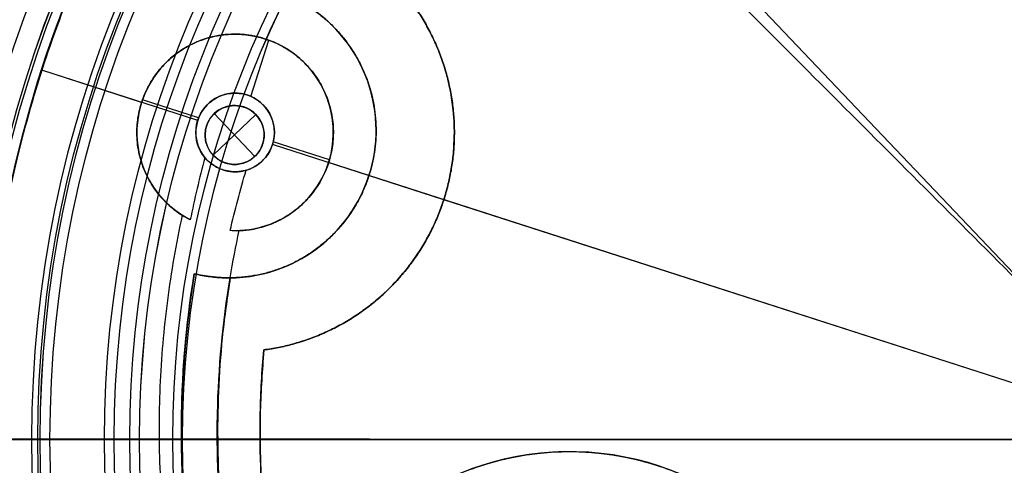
# Model space of a CAD drawing. Header units: millimetres. Extents: x -178 to 179, y -179 to 178.
# Tile 5 of 13: x -58 to -8, y -2 to 21. Entities that reach past the tile are written whole.
import ezdxf

# ---------------------------------------------------------------- set-up
doc = ezdxf.new("R2010")
doc.units = ezdxf.units.MM
doc.header["$MEASUREMENT"] = 0
for name, color, linetype in [('ANELLO DIFFUSORE', 15, 'Continuous'), ('DIFFUSORE', 160, 'Continuous'), ('LIVELLO 01', 20, 'Continuous'), ('PREDEFINITO', 7, 'Continuous')]:
    doc.layers.add(name, color=color, linetype=linetype)

# ---------------------------------------------------------------- blocks, each defined once
blk = doc.blocks.new('__148_ PIASTRA IP')
at = {"layer": 'PREDEFINITO'}
for p, q in [((-49.658, 5, 3), (-49.658, 5, 2)), ((-49.465, 1.991, 2), (-49.465, 4.996, 2)), ((-49.658, 2), (-49.658, 2, 2)), ((-54.658, 0, 3), (-60, 0, 3)), ((-60, 0), (-60, 0, 3)), ((-51.658, 0), (-60, 0)), ((-54.658, 0, 3), (-54.658, 0, 2)), ((-51.653, 0.14, 2), (-54.656, 0.14, 2)), ((-51.658, 0), (-51.658, 0, 2)), ((-44.66, 0.14, 2), (-47.663, 0.14, 2)), ((-47.658, 0), (-47.658, 0, 2)), ((-38.5, 0), (-47.658, 0)), ((-42.5, 0, 3), (-44.658, 0, 3)), ((-44.658, 0, 3), (-44.658, 0, 2)), ((42.5, 0, 28), (-42.5, 0, 28)), ((38.5, 0, 23), (-38.5, 0, 23)), ((-38.5, 0), (-38.5, 0, 23)), ((-42.5, 0, 3), (-42.5, 0, 28)), ((-49.658, -2), (-49.658, -2, 1.53)), ((-49.437, -7.479, 6.652), (-49.437, -7.479, 4.573)), ((-49.437, -7.479, 11.652), (-49.437, -7.479, 9.573)), ((-49.437, -7.479, 16.652), (-49.437, -7.479, 14.573)), ((-49.437, -7.479, 21.652), (-49.437, -7.479, 19.573)), ((-49.437, -7.479, 26.652), (-49.437, -7.479, 24.573)), ((-24.042, -9.542, 28), (-24.042, -9.542, 27)), ((-44.881, -10.084, 23), (-44.881, -10.084))]:
    blk.add_line(p, q, dxfattribs=at)
for centre, radius in [((0, 0, 1.5), 60), ((-49.658, 0, 1), 2), ((-24.042, -24.042, 27.5), 14.5)]:
    blk.add_circle(centre, radius, dxfattribs=at)
for centre, radius, start, end in [((0, 0), 60, 0, 180), ((-49.658, 0, 11.5), 11.158, 295.3493, 64.6507), ((-50, 0, 15.5), 7.5, 274.3012, 85.6988), ((-50, 0, 28), 7.5, 288.3907, 71.6093), ((-49.658, 0, 2.5), 5, 288.8899, 256.6453), ((-49.658, 0, 2), 2, 0, 237.7357), ((0, 0), 60, 180, 360), ((-49.658, 0, 2), 2, 304.1774, 360), ((0, 0, 6.119), 50, 188.6024, 261.3976), ((0, 0, 11.119), 50, 188.6024, 261.3976), ((0, 0, 26.119), 50, 188.6024, 261.3976), ((0, 0, 21.119), 50, 188.6024, 261.3976), ((0, 0, 16.119), 50, 188.6024, 261.3976), ((-24.042, -24.042, 28), 14.5, 235.789, 180), ((0, 0, 11.5), 46, 192.6631, 257.0916)]:
    blk.add_arc(centre, radius, start, end, dxfattribs=at)
for points, weights, knots in [([(-60, 0, 3), (-60, 60, 3), (0, 60, 3), (60, 60, 3), (60, 0, 3)], [1, 0.707106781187, 1, 0.707106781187, 1], [188.495559, 188.495559, 188.495559, 282.743339, 282.743339, 376.991118, 376.991118, 376.991118]), ([(-44.881, -10.084, 23), (-38.5, -7.061, 23), (-38.5, 0, 23), (-38.5, 7.061, 23), (-44.881, 10.084, 23)], [1, 0.845025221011, 1, 0.845025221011, 1], [-25.181563, -25.181563, -25.181563, -12.590781, -12.590781, 0, 0, 0]), ([(-44.881, 10.084), (-38.5, 7.061), (-38.5, 0), (-38.5, -7.061), (-44.881, -10.084)], [1, 0.845025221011, 1, 0.845025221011, 1], [0, 0, 0, 12.590781, 12.590781, 25.181563, 25.181563, 25.181563]), ([(-49.437, 7.479, 3), (-43.31, 7.018, 3), (-42.557, 0.92, 3), (-41.803, -5.178, 3), (-47.634, -7.117, 3)], [1, 0.773541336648, 1, 0.773541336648, 1], [0, 0, 0, 10.295792, 10.295792, 20.591584, 20.591584, 20.591584]), ([(-47.931, -4.692, 3), (-43.904, -3.21, 3), (-44.758, 0.995, 3), (-45.613, 5.2, 3), (-49.899, 4.994, 3), (-54.184, 4.788, 3), (-54.631, 0.521, 3), (-55.078, -3.747, 3), (-50.928, -4.836, 3)], [1, 0.758868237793, 1, 0.758868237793, 1, 0.758868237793, 1, 0.758868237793, 1], [-28.368913, -28.368913, -28.368913, -21.276685, -21.276685, -14.184456, -14.184456, -7.092228, -7.092228, 0, 0, 0]), ([(-50.467, -4.934, 2), (-54.905, -4.207, 2), (-54.65, 0.283, 2), (-54.396, 4.773, 2), (-49.904, 4.994, 2), (-45.412, 5.215, 2), (-44.718, 0.771, 2), (-44.025, -3.673, 2), (-48.37, -4.831, 2)], [1, 0.743483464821, 1, 0.743483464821, 1, 0.743483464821, 1, 0.743483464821, 1], [0, 0, 0, 7.325321, 7.325321, 14.650641, 14.650641, 21.975962, 21.975962, 29.301282, 29.301282, 29.301282]), ([(-47.658, 0), (-47.658, 2), (-49.658, 2), (-51.658, 2), (-51.658, 0)], [1, 0.707106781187, 1, 0.707106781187, 1], [-6.283185, -6.283185, -6.283185, -3.141593, -3.141593, 0, 0, 0]), ([(60, 0, 3), (60, -60, 3), (0, -60, 3), (-60, -60, 3), (-60, 0, 3)], [1, 0.707106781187, 1, 0.707106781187, 1], [0, 0, 0, 94.24778, 94.24778, 188.495559, 188.495559, 188.495559]), ([(-51.658, 0), (-51.658, -2), (-49.658, -2), (-47.658, -2), (-47.658, 0)], [1, 0.707106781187, 1, 0.707106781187, 1], [-12.566371, -12.566371, -12.566371, -9.424778, -9.424778, -6.283185, -6.283185, -6.283185]), ([(-7.479, -49.437, 5.586), (-16.819, -48.025, 5.43), (-25, -43.301, 5.294), (-45.838, -31.27, 4.947), (-49.437, -7.479, 4.573)], [0.475391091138, 0.482243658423, 0.506656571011, 0.448786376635, 0.489590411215], [-0.0206008, -0.0206008, -0.0206008, -0.01515152, -0.01515152, -0.00223412, -0.00223412, -0.00223412]), ([(-7.479, -49.437, 10.586), (-16.819, -48.025, 10.43), (-25, -43.301, 10.294), (-45.838, -31.27, 9.947), (-49.437, -7.479, 9.573)], [0.475391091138, 0.482243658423, 0.506656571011, 0.448786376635, 0.489590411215], [-0.11150989, -0.11150989, -0.11150989, -0.10606061, -0.10606061, -0.09314321, -0.09314321, -0.09314321]), ([(-49.437, -7.479, 6.652), (-45.838, -31.27, 7.025), (-25, -43.301, 7.373), (-16.819, -48.025, 7.509), (-7.479, -49.437, 7.665)], [0.489590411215, 0.448786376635, 0.506656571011, 0.482243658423, 0.475391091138], [0.09314321, 0.09314321, 0.09314321, 0.10606061, 0.10606061, 0.11150989, 0.11150989, 0.11150989]), ([(-49.437, -7.479, 26.652), (-45.838, -31.27, 27.025), (-25, -43.301, 27.373), (-16.819, -48.025, 27.509), (-7.479, -49.437, 27.665)], [0.489590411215, 0.448786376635, 0.506656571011, 0.482243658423, 0.475391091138], [0.45677958, 0.45677958, 0.45677958, 0.46969697, 0.46969697, 0.47514625, 0.47514625, 0.47514625]), ([(-49.437, -7.479, 11.652), (-45.838, -31.27, 12.025), (-25, -43.301, 12.373), (-16.819, -48.025, 12.509), (-7.479, -49.437, 12.665)], [0.489590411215, 0.448786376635, 0.506656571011, 0.482243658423, 0.475391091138], [0.1840523, 0.1840523, 0.1840523, 0.1969697, 0.1969697, 0.20241898, 0.20241898, 0.20241898]), ([(-47.63, -7.116, 3.111), (-44.197, -30.091, 3.485), (-24.079, -41.706, 3.833), (-16.16, -46.279, 3.97), (-7.116, -47.63, 4.127)], [0.966653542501, 0.885541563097, 1, 0.951584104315, 0.938161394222], [8.606002, 8.606002, 8.606002, 59.07851, 59.07851, 80.42837, 80.42837, 80.42837]), ([(-47.63, -7.116, 8.111), (-44.197, -30.091, 8.485), (-24.079, -41.706, 8.833), (-16.16, -46.279, 8.97), (-7.116, -47.63, 9.127)], [0.966653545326, 0.885541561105, 1, 0.951583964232, 0.93816131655], [363.077059, 363.077059, 363.077059, 413.549567, 413.549567, 434.89949, 434.89949, 434.89949]), ([(-47.63, -7.116, 13.111), (-44.197, -30.091, 13.485), (-24.079, -41.706, 13.833), (-16.16, -46.279, 13.97), (-7.116, -47.63, 14.127)], [0.966653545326, 0.885541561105, 1, 0.951583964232, 0.93816131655], [717.548116, 717.548116, 717.548116, 768.020625, 768.020625, 789.370547, 789.370547, 789.370547]), ([(-47.63, -7.116, 23.111), (-44.197, -30.091, 23.485), (-24.079, -41.706, 23.833), (-16.16, -46.279, 23.97), (-7.116, -47.63, 24.127)], [0.966653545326, 0.885541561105, 1, 0.951583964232, 0.93816131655], [1426.490232, 1426.490232, 1426.490232, 1476.96274, 1476.96274, 1498.312663, 1498.312663, 1498.312663]), ([(-47.63, -7.116, 18.111), (-44.197, -30.091, 18.485), (-24.079, -41.706, 18.833), (-16.16, -46.279, 18.97), (-7.116, -47.63, 19.127)], [0.966653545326, 0.885541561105, 1, 0.951583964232, 0.93816131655], [1072.019174, 1072.019174, 1072.019174, 1122.491683, 1122.491683, 1143.841605, 1143.841605, 1143.841605]), ([(-38.542, -24.042, 27), (-38.542, -9.542, 27), (-24.042, -9.542, 27), (-9.542, -9.542, 27), (-9.542, -24.042, 27)], [1, 0.707106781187, 1, 0.707106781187, 1], [45.553093, 45.553093, 45.553093, 68.32964, 68.32964, 91.106187, 91.106187, 91.106187])]:
    blk.add_rational_spline(points, weights, degree=2, knots=knots, dxfattribs=at)
for points, knots in [([(-48.535, -1.655, 2), (-48.658, -1.738, 1.867), (-48.811, -1.822, 1.75), (-49.177, -1.951, 1.582), (-49.389, -1.995, 1.529), (-49.849, -2.004, 1.53), (-50.066, -1.968, 1.582), (-50.44, -1.852, 1.751), (-50.599, -1.771, 1.868), (-50.726, -1.691, 2)], [-0.003745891, -0.003745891, -0.003745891, -0.003745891, -0.003105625, -0.003105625, -0.002469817, -0.002469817, -0.001842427, -0.001842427, -0.001209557, -0.001209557, -0.001209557, -0.001209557]), ([(-50.928, -4.836, 3), (-50.788, -6.296, 3), (-50.585, -7.749, 3), (-50.053, -10.637, 3), (-49.726, -12.066, 3), (-48.946, -14.894, 3), (-48.495, -16.293, 3), (-47.473, -19.041, 3), (-46.902, -20.396, 3), (-45.646, -23.045, 3), (-44.962, -24.339, 3), (-43.483, -26.867, 3), (-42.685, -28.103, 3), (-40.991, -30.494, 3), (-40.093, -31.65, 3), (-38.199, -33.884, 3), (-37.199, -34.964, 3), (-35.117, -37.025, 3), (-34.033, -38.008, 3), (-31.78, -39.881, 3), (-30.608, -40.772, 3), (-27.014, -43.265, 3), (-24.501, -44.705, 3), (-20.554, -46.532, 3), (-19.208, -47.085, 3), (-17.145, -47.829, 3), (-16.448, -48.063, 3), (-15.047, -48.499, 3), (-14.342, -48.701, 3), (-12.218, -49.259, 3), (-10.787, -49.568, 3), (-8.618, -49.936, 3), (-7.891, -50.043, 3), (-6.438, -50.223, 3), (-5.713, -50.296, 3), (-4.988, -50.353, 3)], [0.00484389, 0.00484389, 0.00484389, 0.00484389, 0.00924784, 0.00924784, 0.01365179, 0.01365179, 0.01805575, 0.01805575, 0.0224597, 0.0224597, 0.02686365, 0.02686365, 0.0312676, 0.0312676, 0.03567155, 0.03567155, 0.0400755, 0.0400755, 0.04447945, 0.04447945, 0.0488834, 0.0488834, 0.0576913, 0.0576913, 0.06209525, 0.06209525, 0.06429723, 0.06429723, 0.0664992, 0.0664992, 0.07090315, 0.07090315, 0.07310513, 0.07310513, 0.07530711, 0.07530711, 0.07530711, 0.07530711]), ([(-50.467, -4.934, 2), (-50.637, -4.906, 2.162), (-50.751, -4.88, 2.347), (-50.892, -4.846, 2.694), (-50.921, -4.838, 2.857), (-50.928, -4.836, 3)], [0, 0, 0, 0, 0.000563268, 0.000563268, 0.001127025, 0.001127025, 0.001127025, 0.001127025]), ([(-47.931, -4.692, 3), (-47.938, -4.695, 2.857), (-47.965, -4.705, 2.694), (-48.098, -4.751, 2.347), (-48.206, -4.788, 2.163), (-48.37, -4.831, 2)], [0, 0, 0, 0, 0.000560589, 0.000560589, 0.001121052, 0.001121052, 0.001121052, 0.001121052]), ([(-49.437, -7.479, 4.573), (-49.304, -7.469, 4.605), (-49.164, -7.454, 4.618), (-48.888, -7.418, 4.605), (-48.752, -7.397, 4.578), (-48.498, -7.349, 4.491), (-48.381, -7.324, 4.431), (-48.174, -7.275, 4.289), (-48.083, -7.251, 4.208), (-47.855, -7.189, 3.949), (-47.76, -7.158, 3.76), (-47.648, -7.122, 3.411), (-47.63, -7.116, 3.251), (-47.63, -7.116, 3.111)], [-0.002804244, -0.002804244, -0.002804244, -0.002804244, -0.002467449, -0.002467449, -0.002130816, -0.002130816, -0.001793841, -0.001793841, -0.001457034, -0.001457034, -0.000784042, -0.000784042, -0.000110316, -0.000110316, -0.000110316, -0.000110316]), ([(-49.437, -7.479, 9.573), (-49.296, -7.468, 9.606), (-49.158, -7.454, 9.618), (-48.885, -7.418, 9.604), (-48.752, -7.396, 9.578), (-48.502, -7.35, 9.493), (-48.386, -7.325, 9.435), (-48.177, -7.276, 9.292), (-48.084, -7.252, 9.208), (-47.855, -7.189, 8.949), (-47.76, -7.158, 8.76), (-47.648, -7.122, 8.411), (-47.63, -7.116, 8.251), (-47.63, -7.116, 8.111)], [-0.007421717, -0.007421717, -0.007421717, -0.007421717, -0.007078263, -0.007078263, -0.006713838, -0.006713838, -0.006360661, -0.006360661, -0.006032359, -0.006032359, -0.005380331, -0.005380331, -0.004727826, -0.004727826, -0.004727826, -0.004727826]), ([(-47.63, -7.116, 8.111), (-47.63, -7.116, 7.972), (-47.648, -7.122, 7.812), (-47.76, -7.158, 7.464), (-47.855, -7.189, 7.275), (-48.084, -7.252, 7.016), (-48.177, -7.276, 6.933), (-48.386, -7.325, 6.791), (-48.502, -7.35, 6.733), (-48.751, -7.396, 6.648), (-48.885, -7.418, 6.622), (-49.158, -7.454, 6.608), (-49.296, -7.468, 6.619), (-49.437, -7.479, 6.652)], [-0.004727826, -0.004727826, -0.004727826, -0.004727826, -0.004076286, -0.004076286, -0.003424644, -0.003424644, -0.003096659, -0.003096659, -0.002744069, -0.002744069, -0.002380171, -0.002380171, -0.002036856, -0.002036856, -0.002036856, -0.002036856]), ([(-49.437, -7.479, 14.573), (-49.296, -7.468, 14.606), (-49.158, -7.454, 14.618), (-48.885, -7.418, 14.604), (-48.752, -7.396, 14.578), (-48.502, -7.35, 14.493), (-48.386, -7.325, 14.435), (-48.177, -7.276, 14.292), (-48.084, -7.252, 14.208), (-47.855, -7.189, 13.949), (-47.76, -7.158, 13.76), (-47.648, -7.122, 13.411), (-47.63, -7.116, 13.251), (-47.63, -7.116, 13.111)], [-0.007421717, -0.007421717, -0.007421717, -0.007421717, -0.007078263, -0.007078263, -0.006713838, -0.006713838, -0.006360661, -0.006360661, -0.006032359, -0.006032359, -0.005380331, -0.005380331, -0.004727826, -0.004727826, -0.004727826, -0.004727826]), ([(-47.63, -7.116, 13.111), (-47.63, -7.116, 12.972), (-47.648, -7.122, 12.812), (-47.76, -7.158, 12.464), (-47.855, -7.189, 12.275), (-48.084, -7.252, 12.016), (-48.177, -7.276, 11.933), (-48.386, -7.325, 11.791), (-48.502, -7.35, 11.733), (-48.751, -7.396, 11.648), (-48.885, -7.418, 11.622), (-49.158, -7.454, 11.608), (-49.296, -7.468, 11.619), (-49.437, -7.479, 11.652)], [-0.004727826, -0.004727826, -0.004727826, -0.004727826, -0.004076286, -0.004076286, -0.003424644, -0.003424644, -0.003096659, -0.003096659, -0.002744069, -0.002744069, -0.002380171, -0.002380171, -0.002036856, -0.002036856, -0.002036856, -0.002036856]), ([(-49.437, -7.479, 24.573), (-49.296, -7.468, 24.606), (-49.158, -7.454, 24.618), (-48.885, -7.418, 24.604), (-48.752, -7.396, 24.578), (-48.502, -7.35, 24.493), (-48.386, -7.325, 24.435), (-48.177, -7.276, 24.292), (-48.084, -7.252, 24.208), (-47.855, -7.189, 23.949), (-47.76, -7.158, 23.76), (-47.648, -7.122, 23.411), (-47.63, -7.116, 23.251), (-47.63, -7.116, 23.111)], [-0.007421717, -0.007421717, -0.007421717, -0.007421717, -0.007078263, -0.007078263, -0.006713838, -0.006713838, -0.006360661, -0.006360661, -0.006032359, -0.006032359, -0.005380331, -0.005380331, -0.004727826, -0.004727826, -0.004727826, -0.004727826]), ([(-47.63, -7.116, 23.111), (-47.63, -7.116, 22.972), (-47.648, -7.122, 22.812), (-47.76, -7.158, 22.464), (-47.855, -7.189, 22.275), (-48.084, -7.252, 22.016), (-48.177, -7.276, 21.933), (-48.386, -7.325, 21.791), (-48.502, -7.35, 21.733), (-48.751, -7.396, 21.648), (-48.885, -7.418, 21.622), (-49.158, -7.454, 21.608), (-49.296, -7.468, 21.619), (-49.437, -7.479, 21.652)], [-0.004727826, -0.004727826, -0.004727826, -0.004727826, -0.004076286, -0.004076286, -0.003424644, -0.003424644, -0.003096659, -0.003096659, -0.002744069, -0.002744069, -0.002380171, -0.002380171, -0.002036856, -0.002036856, -0.002036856, -0.002036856]), ([(-49.437, -7.479, 19.573), (-49.296, -7.468, 19.606), (-49.158, -7.454, 19.618), (-48.885, -7.418, 19.604), (-48.752, -7.396, 19.578), (-48.502, -7.35, 19.493), (-48.386, -7.325, 19.435), (-48.177, -7.276, 19.292), (-48.084, -7.252, 19.208), (-47.855, -7.189, 18.949), (-47.76, -7.158, 18.76), (-47.648, -7.122, 18.411), (-47.63, -7.116, 18.251), (-47.63, -7.116, 18.111)], [-0.007421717, -0.007421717, -0.007421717, -0.007421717, -0.007078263, -0.007078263, -0.006713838, -0.006713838, -0.006360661, -0.006360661, -0.006032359, -0.006032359, -0.005380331, -0.005380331, -0.004727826, -0.004727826, -0.004727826, -0.004727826]), ([(-47.63, -7.116, 18.111), (-47.63, -7.116, 17.972), (-47.648, -7.122, 17.812), (-47.76, -7.158, 17.464), (-47.855, -7.189, 17.275), (-48.084, -7.252, 17.016), (-48.177, -7.276, 16.933), (-48.386, -7.325, 16.791), (-48.502, -7.35, 16.733), (-48.751, -7.396, 16.648), (-48.885, -7.418, 16.622), (-49.158, -7.454, 16.608), (-49.296, -7.468, 16.619), (-49.437, -7.479, 16.652)], [-0.004727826, -0.004727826, -0.004727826, -0.004727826, -0.004076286, -0.004076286, -0.003424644, -0.003424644, -0.003096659, -0.003096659, -0.002744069, -0.002744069, -0.002380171, -0.002380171, -0.002036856, -0.002036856, -0.002036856, -0.002036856]), ([(-47.634, -7.117, 28), (-47.643, -7.12, 27.876), (-47.666, -7.128, 27.752), (-47.748, -7.154, 27.504), (-47.805, -7.172, 27.38), (-47.93, -7.209, 27.195), (-47.978, -7.223, 27.133), (-48.093, -7.254, 27.01), (-48.16, -7.271, 26.949), (-48.286, -7.302, 26.857), (-48.333, -7.313, 26.827), (-48.441, -7.336, 26.767), (-48.502, -7.349, 26.737), (-48.628, -7.374, 26.689), (-48.682, -7.384, 26.671), (-48.826, -7.408, 26.636), (-48.913, -7.421, 26.622), (-49.149, -7.453, 26.605), (-49.299, -7.468, 26.62), (-49.437, -7.479, 26.652)], [-0.004616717, -0.004616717, -0.004616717, -0.004616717, -0.003993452, -0.003993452, -0.003369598, -0.003369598, -0.003058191, -0.003058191, -0.002746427, -0.002746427, -0.002590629, -0.002590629, -0.00243483, -0.00243483, -0.002335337, -0.002335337, -0.002235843, -0.002235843, -0.002036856, -0.002036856, -0.002036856, -0.002036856]), ([(-49.437, -7.479, 24.573), (-49.037, -10.124, 24.615), (-48.43, -12.705, 24.657), (-46.834, -17.704, 24.742), (-45.845, -20.124, 24.786), (-43.508, -24.776, 24.872), (-42.159, -27.008, 24.916), (-39.122, -31.245, 25.002), (-37.435, -33.249, 25.045), (-33.734, -37, 25.13), (-31.718, -38.745, 25.172), (-28.46, -41.132, 25.234), (-27.335, -41.889, 25.254), (-25.008, -43.318, 25.294), (-23.806, -43.99, 25.314), (-20.169, -45.833, 25.374), (-17.679, -46.845, 25.416), (-12.625, -48.452, 25.5), (-10.061, -49.047, 25.543), (-7.479, -49.437, 25.586)], [0.36587049, 0.36587049, 0.36587049, 0.36587049, 0.36816607, 0.36816607, 0.37046097, 0.37046097, 0.37275903, 0.37275903, 0.37505281, 0.37505281, 0.37734964, 0.37734964, 0.37849741, 0.37849741, 0.37964517, 0.37964517, 0.38194239, 0.38194239, 0.38423716, 0.38423716, 0.38423716, 0.38423716]), ([(-7.479, -49.437, 22.665), (-10.063, -49.047, 22.622), (-12.629, -48.452, 22.579), (-17.682, -46.844, 22.495), (-20.169, -45.832, 22.453), (-23.804, -43.991, 22.393), (-25.007, -43.319, 22.373), (-27.334, -41.89, 22.333), (-28.459, -41.133, 22.313), (-31.716, -38.747, 22.251), (-33.73, -37.003, 22.209), (-37.432, -33.253, 22.124), (-39.12, -31.248, 22.081), (-42.156, -27.012, 21.995), (-43.505, -24.781, 21.951), (-45.844, -20.127, 21.865), (-46.834, -17.705, 21.821), (-48.43, -12.704, 21.736), (-49.037, -10.124, 21.694), (-49.437, -7.479, 21.652)], [-0.38423716, -0.38423716, -0.38423716, -0.38423716, -0.3819409, -0.3819409, -0.37964573, -0.37964573, -0.37849786, -0.37849786, -0.37734998, -0.37734998, -0.37505481, -0.37505481, -0.37275976, -0.37275976, -0.37046289, -0.37046289, -0.36816555, -0.36816555, -0.36587049, -0.36587049, -0.36587049, -0.36587049]), ([(-49.437, -7.479, 19.573), (-49.037, -10.124, 19.615), (-48.43, -12.705, 19.657), (-46.834, -17.704, 19.742), (-45.845, -20.124, 19.786), (-43.508, -24.776, 19.872), (-42.159, -27.008, 19.916), (-39.122, -31.245, 20.002), (-37.435, -33.249, 20.045), (-33.734, -37, 20.13), (-31.718, -38.745, 20.172), (-28.46, -41.132, 20.234), (-27.335, -41.889, 20.254), (-25.008, -43.318, 20.294), (-23.806, -43.99, 20.314), (-20.169, -45.833, 20.374), (-17.679, -46.845, 20.416), (-12.625, -48.452, 20.5), (-10.061, -49.047, 20.543), (-7.479, -49.437, 20.586)], [0.27496139, 0.27496139, 0.27496139, 0.27496139, 0.27725698, 0.27725698, 0.27955188, 0.27955188, 0.28184994, 0.28184994, 0.28414372, 0.28414372, 0.28644055, 0.28644055, 0.28758832, 0.28758832, 0.28873608, 0.28873608, 0.2910333, 0.2910333, 0.29332807, 0.29332807, 0.29332807, 0.29332807]), ([(-7.479, -49.437, 17.665), (-10.063, -49.047, 17.622), (-12.629, -48.452, 17.579), (-17.682, -46.844, 17.495), (-20.169, -45.832, 17.453), (-23.804, -43.991, 17.393), (-25.007, -43.319, 17.373), (-27.334, -41.89, 17.333), (-28.459, -41.133, 17.313), (-31.716, -38.747, 17.251), (-33.73, -37.003, 17.209), (-37.432, -33.253, 17.124), (-39.12, -31.248, 17.081), (-42.156, -27.012, 16.995), (-43.505, -24.781, 16.951), (-45.844, -20.127, 16.865), (-46.834, -17.705, 16.821), (-48.43, -12.704, 16.736), (-49.037, -10.124, 16.694), (-49.437, -7.479, 16.652)], [-0.29332807, -0.29332807, -0.29332807, -0.29332807, -0.29103181, -0.29103181, -0.28873664, -0.28873664, -0.28758876, -0.28758876, -0.28644089, -0.28644089, -0.28414572, -0.28414572, -0.28185067, -0.28185067, -0.2795538, -0.2795538, -0.27725646, -0.27725646, -0.27496139, -0.27496139, -0.27496139, -0.27496139]), ([(-49.437, -7.479, 14.573), (-49.037, -10.124, 14.615), (-48.43, -12.705, 14.657), (-46.834, -17.704, 14.742), (-45.845, -20.124, 14.786), (-43.508, -24.776, 14.872), (-42.159, -27.008, 14.916), (-39.122, -31.245, 15.002), (-37.435, -33.249, 15.045), (-33.734, -37, 15.13), (-31.718, -38.745, 15.172), (-28.46, -41.132, 15.234), (-27.335, -41.889, 15.254), (-25.008, -43.318, 15.294), (-23.806, -43.99, 15.314), (-20.169, -45.833, 15.374), (-17.679, -46.845, 15.416), (-12.625, -48.452, 15.5), (-10.061, -49.047, 15.543), (-7.479, -49.437, 15.586)], [0.1840523, 0.1840523, 0.1840523, 0.1840523, 0.18634788, 0.18634788, 0.18864278, 0.18864278, 0.19094085, 0.19094085, 0.19323463, 0.19323463, 0.19553146, 0.19553146, 0.19667922, 0.19667922, 0.19782699, 0.19782699, 0.20012421, 0.20012421, 0.20241898, 0.20241898, 0.20241898, 0.20241898]), ([(-36.209, -31.929, 28), (-36.968, -31.055, 28), (-37.7, -30.15, 28), (-39.09, -28.299, 28), (-39.749, -27.354, 28), (-41.618, -24.46, 28), (-42.721, -22.453, 28), (-44.164, -19.327, 28), (-44.609, -18.265, 28), (-45.426, -16.102, 28), (-45.799, -14.999, 28), (-46.792, -11.67, 28), (-47.294, -9.413, 28), (-47.634, -7.117, 28)], [0.14414684, 0.14414684, 0.14414684, 0.14414684, 0.14758396, 0.14758396, 0.15102107, 0.15102107, 0.15789531, 0.15789531, 0.16133242, 0.16133242, 0.16476954, 0.16476954, 0.17164377, 0.17164377, 0.17164377, 0.17164377])]:
    blk.add_open_spline(points, degree=3, knots=knots, dxfattribs=at)
for points in [[(-50.726, -1.691, 2), (-50.676, -2.767, 2), (-50.59, -3.849, 2), (-50.467, -4.934, 2)], [(-48.37, -4.831, 2), (-48.46, -3.766, 2), (-48.514, -2.706, 2), (-48.535, -1.655, 2)], [(-47.634, -7.117, 3), (-47.753, -6.311, 3), (-47.852, -5.503, 3), (-47.931, -4.692, 3)], [(-47.63, -7.116, 3.111), (-47.63, -7.116, 3.075), (-47.631, -7.116, 3.038), (-47.634, -7.117, 3)]]:
    blk.add_open_spline(points, degree=3, dxfattribs=at)
for points, weights in [([(-32.527, -32.527, 23), (-41.957, -23.096, 23), (-44.881, -10.084, 23)], [1, 0.960447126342, 1]), ([(-44.881, -10.084), (-38.527, -38.363), (-10.276, -44.837)], [1, 0.846060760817, 1])]:
    blk.add_rational_spline(points, weights, degree=2, dxfattribs=at)
blk = doc.blocks.new('__145_ PIASTRA ESTERICA')
at = {"layer": 'PREDEFINITO'}
for p, q in [((0, 4, 2), (0, 60, 2)), ((0, 4), (0, 60)), ((-23.883, 45.021, 2), (-23.883, 45.021, 10)), ((-23.883, 42.021, 10), (-23.883, 45.021, 10)), ((-25.383, 43.521, 2), (-25.383, 43.521, 10)), ((-22.383, 43.521, 10), (-25.383, 43.521, 10)), ((-22.383, 43.521, 2), (-22.383, 43.521, 10)), ((-23.883, 42.021, 2), (-23.883, 42.021, 10))]:
    blk.add_line(p, q, dxfattribs=at)
for centre, radius in [((0, 0, 1), 60), ((-23.883, 43.521, 6), 1.5)]:
    blk.add_circle(centre, radius, dxfattribs=at)
for centre, radius, start, end in [((0, 0), 60, 0, 180), ((-23.883, 43.521, 10), 1.5, 0, 90), ((-23.883, 43.521, 2), 1.5, 0, 90), ((-23.883, 43.521, 2), 1.5, 270, 360), ((0, 0), 60, 180, 360)]:
    blk.add_arc(centre, radius, start, end, dxfattribs=at)
for points, knots in [([(-60, 0, 2), (-60, 60, 2), (0, 60, 2), (60, 60, 2), (60, 0, 2)], [188.495559, 188.495559, 188.495559, 282.743339, 282.743339, 376.991118, 376.991118, 376.991118]), ([(-23.883, 45.021, 2), (-25.383, 45.021, 2), (-25.383, 43.521, 2), (-25.383, 42.021, 2), (-23.883, 42.021, 2)], [-9.424778, -9.424778, -9.424778, -7.068583, -7.068583, -4.712389, -4.712389, -4.712389]), ([(-23.883, 42.021, 10), (-25.383, 42.021, 10), (-25.383, 43.521, 10), (-25.383, 45.021, 10), (-23.883, 45.021, 10)], [4.712389, 4.712389, 4.712389, 7.068583, 7.068583, 9.424778, 9.424778, 9.424778]), ([(60, 0, 2), (60, -60, 2), (0, -60, 2), (-60, -60, 2), (-60, 0, 2)], [0, 0, 0, 94.24778, 94.24778, 188.495559, 188.495559, 188.495559])]:
    blk.add_rational_spline(points, [1, 0.707106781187, 1, 0.707106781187, 1], degree=2, knots=knots, dxfattribs=at)
blk.add_rational_spline([(-22.383, 43.521, 10), (-22.383, 42.021, 10), (-23.883, 42.021, 10)], [1, 0.707106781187, 1], degree=2, dxfattribs=at)

msp = doc.modelspace()

# ---------------------------------------------------------------- linework, layer by layer
at = {"layer": 'ANELLO DIFFUSORE'}
for p, q in [((-63.926, -0.397, 234.846), (-57.189, -0.397, 234.858)), ((-53.921, -0.397, 231.543), (-60.7, -0.397, 231.548)), ((-57.189, -0.397, 234.858), (-57.192, -0.397, 244.559)), ((-57.189, -0.397, 235.805), (-49.944, -0.397, 235.805)), ((-56.691, -0.397, 245.059), (-52.631, -0.397, 245.054)), ((-53.921, -0.397, 230.044), (-53.921, -0.397, 231.543)), ((-50.443, -0.397, 229.542), (-53.421, -0.397, 229.544)), ((-52.131, -0.397, 244.554), (-52.128, -0.397, 236.547)), ((-52.128, -0.397, 236.547), (-50.443, -0.397, 236.545)), ((-49.944, -0.397, 236.045), (-49.943, -0.397, 230.042))]:
    msp.add_line(p, q, dxfattribs=at)
msp.add_lwpolyline([(-52.128, -0.397), (53.376, -0.397)], dxfattribs=at)
for centre, radius in [((0.624, -0.397, 233.458), 72.777), ((0.624, -0.397, 234.166), 72.775), ((0.624, -0.397, 234.873), 72.773), ((0.624, -0.397, 230.004), 68.147), ((0.624, -0.397, 230.539), 65.301), ((0.624, -0.397, 234.846), 64.55), ((0.624, -0.397, 230.971), 64.55), ((0.624, -0.397, 226.55), 63.517), ((0.624, -0.397, 226.55), 62.42), ((0.624, -0.397, 231.548), 61.324), ((0.624, -0.397, 229.049), 61.324), ((0.624, -0.397, 226.55), 61.323), ((0.624, -0.397, 234.852), 61.181), ((0.624, -0.397, 231.545), 57.934), ((0.624, -0.397, 244.559), 57.816), ((0.624, -0.397, 234.858), 57.813), ((0.624, -0.397, 245.059), 57.315), ((0.624, -0.397, 231.543), 54.545), ((0.624, -0.397, 230.044), 54.545), ((0.624, -0.397, 229.544), 54.045), ((0.624, -0.397, 245.054), 53.255), ((0.624, -0.397, 244.554), 52.755), ((0.624, -0.397, 236.547), 52.752), ((0.624, -0.397, 236.545), 51.067), ((0.624, -0.397, 229.542), 51.067), ((0.624, -0.397, 236.045), 50.568), ((0.624, -0.397, 230.042), 50.567)]:
    msp.add_circle(centre, radius, dxfattribs=at)
at = {"layer": 'ANELLO DIFFUSORE', "extrusion": (0, 1, 0)}
for centre, start, end in [((56.692, 244.559, -0.397), 359.9821, 90.065), ((53.421, 230.044, -0.397), 270.0333, 0), ((52.631, 244.554, -0.397), 90.065, 179.9797), ((50.444, 236.045, -0.397), 90.0674, 179.993), ((50.443, 230.042, -0.397), 179.993, 270.0333)]:
    msp.add_arc(centre, 0.5, start, end, dxfattribs=at)
at = {"layer": 'ANELLO DIFFUSORE'}
for points in [[(-63.926, -0.397, 234.846), (-60.557, -0.397, 234.852), (-57.189, -0.397, 234.858)], [(-53.921, -0.397, 231.543), (-57.31, -0.397, 231.545), (-60.7, -0.397, 231.548)]]:
    msp.add_open_spline(points, degree=2, dxfattribs=at)
at = {"layer": 'ANELLO DIFFUSORE', "extrusion": (2.73142e-14, 1, -1.22102e-14)}
msp.add_rational_spline([(-57.189, -0.397, 234.858), (-57.19, -0.397, 239.708), (-57.192, -0.397, 244.559), (-57.192, -0.397, 244.766), (-57.045, -0.397, 244.913), (-56.898, -0.397, 245.059), (-56.691, -0.397, 245.059), (-54.661, -0.397, 245.057), (-52.631, -0.397, 245.054)], [1, 1, 1, 0.923741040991, 1, 0.923741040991, 1, 1, 1], degree=2, knots=[-10.486708, -10.486708, -10.486708, -0.786122, -0.786122, -0.393061, -0.393061, 0, 0, 4.060421, 4.060421, 4.060421], dxfattribs=at)
at = {"layer": 'ANELLO DIFFUSORE', "extrusion": (1.33484e-15, -1, -1.02827e-14)}
msp.add_rational_spline([(-52.128, -0.397, 236.547), (-51.286, -0.397, 236.546), (-50.443, -0.397, 236.545), (-49.944, -0.397, 236.544), (-49.944, -0.397, 236.045), (-49.944, -0.397, 233.043), (-49.943, -0.397, 230.042), (-49.943, -0.397, 229.835), (-50.09, -0.397, 229.689), (-50.236, -0.397, 229.542), (-50.443, -0.397, 229.542), (-51.932, -0.397, 229.543), (-53.421, -0.397, 229.544), (-53.921, -0.397, 229.544), (-53.921, -0.397, 230.044), (-53.921, -0.397, 230.793), (-53.921, -0.397, 231.543)], [1, 1, 1, 0.70756579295, 1, 1, 1, 0.923812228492, 1, 0.923812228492, 1, 1, 1, 0.707312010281, 1, 1, 1], degree=2, knots=[-72.248387, -72.248387, -72.248387, -70.563349, -70.563349, -69.778601, -69.778601, -63.776124, -63.776124, -63.383249, -63.383249, -62.990374, -62.990374, -60.012576, -60.012576, -59.227469, -59.227469, -57.728466, -57.728466, -57.728466], dxfattribs=at)
at = {"layer": 'ANELLO DIFFUSORE', "extrusion": (-1.5812e-13, 1, -9.33494e-15)}
msp.add_rational_spline([(-52.631, -0.397, 245.054), (-52.131, -0.397, 245.054), (-52.131, -0.397, 244.554), (-52.13, -0.397, 240.551), (-52.128, -0.397, 236.547)], [1, 0.707632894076, 1, 1, 1], degree=2, knots=[-81.040908, -81.040908, -81.040908, -80.256254, -80.256254, -72.248387, -72.248387, -72.248387], dxfattribs=at)
at = {"layer": 'DIFFUSORE'}
for p, q in [((-121.876, -0.389, 238.047), (-57.626, -0.393, 238.047)), ((-121.876, -0.389, 235.047), (-57.626, -0.393, 235.047)), ((-57.626, -0.393, 235.047), (-57.626, -0.393, 238.047))]:
    msp.add_line(p, q, dxfattribs=at)
for centre, radius in [((0.624, -0.397, 279.346), 174.356), ((0.624, -0.397, 279.815), 171.392), ((0.624, -0.397, 337.485), 138.7), ((0.624, -0.397, 337.485), 138.7), ((0.624, -0.397, 334.631), 137.774), ((0.624, -0.397, 334.631), 137.774), ((0.624, -0.397, 340.735), 126.045), ((0.624, -0.397, 337.789), 125.481), ((0.624, -0.397, 235.047), 122.5), ((0.624, -0.397, 235.047), 122.5), ((0.624, -0.397, 238.047), 122.5), ((0.624, -0.397, 235.047), 122.5), ((0.624, -0.397, 238.047), 122.5), ((0.624, -0.397, 238.047), 122.5), ((0.624, -0.397, 235.047), 120.383), ((0.624, -0.397, 238.047), 120.383), ((0.624, -0.397, 235.047), 118.265), ((0.624, -0.397, 238.047), 118.265), ((0.624, -0.397, 342.389), 113.085), ((0.624, -0.397, 339.395), 112.892), ((0.624, -0.397, 238.047), 90.375), ((0.624, -0.397, 235.047), 90.375), ((0.624, -0.397, 238.047), 58.25), ((0.624, -0.397, 235.047), 58.25), ((0.624, -0.397, 235.047), 58.25), ((0.624, -0.397, 238.047), 58.25), ((0.624, -0.397, 236.547), 58.25)]:
    msp.add_arc(centre, radius, 90, 269.9921, dxfattribs=at)
msp.add_rational_spline([(0.608, -113.483, 342.389), (-112.469, -113.467, 342.389), (-112.462, -0.39, 342.389), (-112.454, 112.688, 342.389), (0.624, 112.688, 342.389)], [1, 0.707131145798, 1, 0.707131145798, 1], degree=2, knots=[-6.283185, -6.283185, -6.283185, -3.141593, -3.141593, 0, 0, 0], dxfattribs=at)
for points in [[(-112.268, -0.39, 339.395), (-112.26, 112.494, 339.395), (0.624, 112.494, 339.395)], [(0.608, -113.289, 339.395), (-112.275, -113.274, 339.395), (-112.268, -0.39, 339.395)]]:
    msp.add_rational_spline(points, [1, 0.707131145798, 1], degree=2, dxfattribs=at)
at = {"layer": 'DIFFUSORE', "extrusion": (0.707034, -0.70718, 8.66208e-13)}
msp.add_rational_spline([(80.459, 79.421, 339.395), (0.624, -0.397, 346.706), (-79.211, -80.216, 339.395)], [0.853565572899, 0.85178155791, 0.853565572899], degree=2, dxfattribs=at)
at = {"layer": 'DIFFUSORE', "extrusion": (0.707131, 0.707082, -8.27636e-13)}
msp.add_rational_spline([(80.448, -80.227, 339.395), (0.624, -0.397, 346.706), (-79.2, 79.432, 339.395)], [0.853565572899, 0.85178155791, 0.853565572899], degree=2, dxfattribs=at)
at = {"layer": 'DIFFUSORE', "extrusion": (-6.89147e-05, -1, 1.18072e-12)}
msp.add_rational_spline([(113.709, -0.405, 342.389), (0.624, -0.397, 349.712), (-112.462, -0.39, 342.389)], [1, 0.99790992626, 1], degree=2, dxfattribs=at)
at = {"layer": 'DIFFUSORE', "extrusion": (-6.89147e-05, -1, 1.18171e-12)}
msp.add_rational_spline([(113.516, -0.405, 339.395), (0.624, -0.397, 346.706), (-112.268, -0.39, 339.395)], [1, 0.99790992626, 1], degree=2, dxfattribs=at)
at = {"layer": 'LIVELLO 01'}
for p, q in [((-63.926, -0.397, 234.846), (-57.189, -0.397, 234.858)), ((-53.921, -0.397, 231.543), (-60.7, -0.397, 231.548)), ((-57.189, -0.397, 234.858), (-57.192, -0.397, 244.559)), ((-56.691, -0.397, 245.059), (-52.631, -0.397, 245.054)), ((-53.921, -0.397, 230.044), (-53.921, -0.397, 231.543)), ((-50.443, -0.397, 229.542), (-53.421, -0.397, 229.544)), ((-52.131, -0.397, 244.554), (-52.128, -0.397, 236.547)), ((-52.128, -0.397, 236.547), (-50.443, -0.397, 236.545)), ((-49.944, -0.397, 236.045), (-49.943, -0.397, 230.042))]:
    msp.add_line(p, q, dxfattribs=at)
at = {"layer": 'LIVELLO 01', "extrusion": (0, 1, 0)}
for centre, start, end in [((56.692, 244.559, -0.397), 359.9821, 90.065), ((53.421, 230.044, -0.397), 270.0333, 0), ((52.631, 244.554, -0.397), 90.065, 179.9797), ((50.444, 236.045, -0.397), 90.0674, 179.993), ((50.443, 230.042, -0.397), 179.993, 270.0333)]:
    msp.add_arc(centre, 0.5, start, end, dxfattribs=at)
at = {"layer": 'PREDEFINITO'}
for centre, radius, end in [((2.192, -3.32, 1.251), 113.48, 180), ((2.192, -3.32, 1.751), 113.48, 270), ((2.192, -3.32, 5.251), 112.48, 180), ((2.192, -3.32, 3.251), 112.48, 270)]:
    msp.add_arc(centre, radius, 0, end, dxfattribs=at)
for points, weights, knots in [([(121.672, -3.32, 3.751), (121.672, -122.8, 3.751), (2.192, -122.8, 3.751), (-117.288, -122.8, 3.751), (-117.288, -3.32, 3.751), (-117.288, 116.16, 3.751), (2.192, 116.16, 3.751), (121.672, 116.16, 3.751), (121.672, -3.32, 3.751)], [1, 0.707106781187, 1, 0.707106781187, 1, 0.707106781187, 1, 0.707106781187, 1], [0, 0, 0, 238.959586, 238.959586, 477.919172, 477.919172, 716.878758, 716.878758, 955.838344, 955.838344, 955.838344]), ([(120.672, -3.32, 3.751), (120.672, -121.8, 3.751), (2.192, -121.8, 3.751), (-116.288, -121.8, 3.751), (-116.288, -3.32, 3.751), (-116.288, 115.16, 3.751), (2.192, 115.16, 3.751), (120.672, 115.16, 3.751), (120.672, -3.32, 3.751)], [1, 0.707106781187, 1, 0.707106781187, 1, 0.707106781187, 1, 0.707106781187, 1], [0, 0, 0, 236.959586, 236.959586, 473.919172, 473.919172, 710.878758, 710.878758, 947.838344, 947.838344, 947.838344]), ([(-114.788, -3.32, 6.251), (-114.788, 113.66, 6.251), (2.192, 113.66, 6.251), (119.172, 113.66, 6.251), (119.172, -3.32, 6.251)], [1, 0.707106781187, 1, 0.707106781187, 1], [0, 0, 0, 183.751429, 183.751429, 367.502858, 367.502858, 367.502858]), ([(119.172, -3.32, 5.251), (119.172, 113.66, 5.251), (2.192, 113.66, 5.251), (-114.788, 113.66, 5.251), (-114.788, -3.32, 5.251)], [1, 0.707106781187, 1, 0.707106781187, 1], [-367.502858, -367.502858, -367.502858, -183.751429, -183.751429, 0, 0, 0]), ([(-114.788, -3.32, 2.251), (-114.788, 113.66, 2.251), (2.192, 113.66, 2.251), (119.172, 113.66, 2.251), (119.172, -3.32, 2.251)], [1, 0.707106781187, 1, 0.707106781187, 1], [0, 0, 0, 183.751429, 183.751429, 367.502858, 367.502858, 367.502858]), ([(119.172, -3.32, 1.251), (119.172, 113.66, 1.251), (2.192, 113.66, 1.251), (-114.788, 113.66, 1.251), (-114.788, -3.32, 1.251)], [1, 0.707106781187, 1, 0.707106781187, 1], [-367.502858, -367.502858, -367.502858, -183.751429, -183.751429, 0, 0, 0]), ([(115.672, -3.32, 2.251), (115.672, 110.16, 2.251), (2.192, 110.16, 2.251), (-111.288, 110.16, 2.251), (-111.288, -3.32, 2.251)], [1, 0.707106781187, 1, 0.707106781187, 1], [-356.507284, -356.507284, -356.507284, -178.253642, -178.253642, 0, 0, 0]), ([(114.672, -3.32, 1.251), (114.672, 109.16, 1.251), (2.192, 109.16, 1.251), (-110.288, 109.16, 1.251), (-110.288, -3.32, 1.251)], [1, 0.707106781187, 1, 0.707106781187, 1], [-353.365691, -353.365691, -353.365691, -176.682846, -176.682846, 0, 0, 0])]:
    msp.add_rational_spline(points, weights, degree=2, knots=knots, dxfattribs=at)

# ---------------------------------------------------------------- block references
for name, p, rotation in [('__145_ PIASTRA ESTERICA', (0, 0, 221), 43.54787152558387), ('__148_ PIASTRA IP', (0, 0, 223), -17.84410020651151)]:
    msp.add_blockref(name, p, dxfattribs=dict(at, rotation=rotation))

doc.saveas('drawing.dxf')
